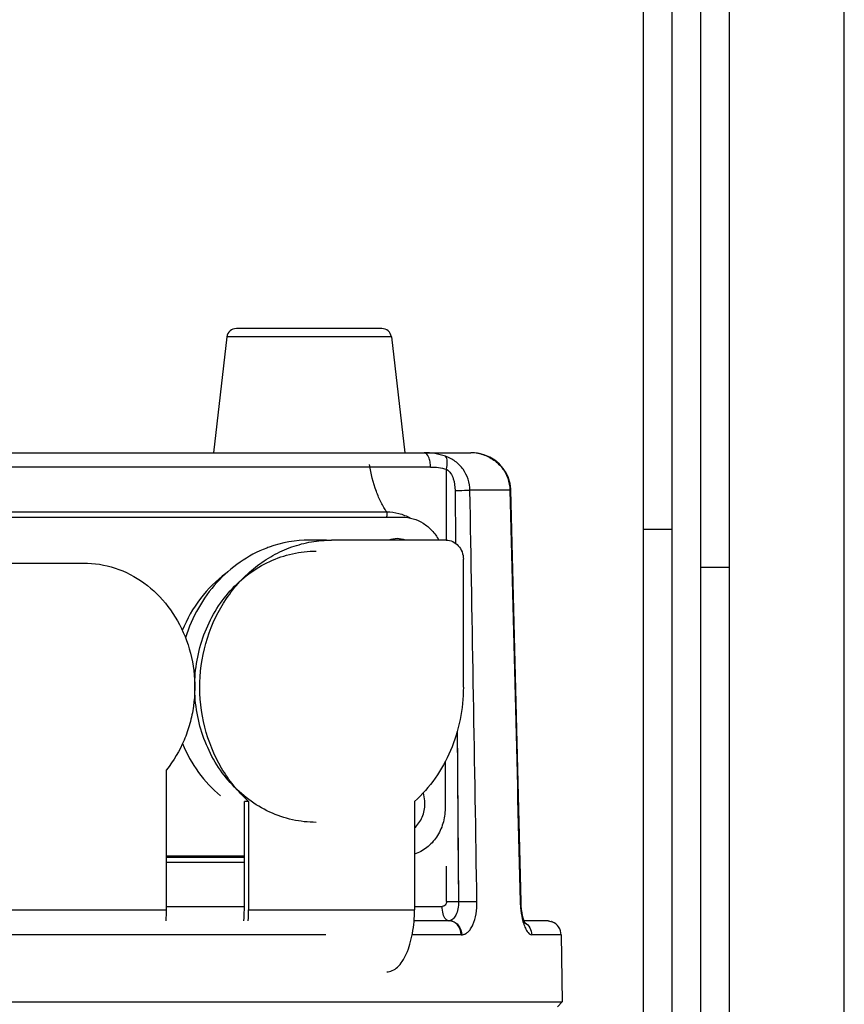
# Model space of a CAD drawing. Header units: millimetres. Extents: x 0 to 420, y 0 to 297.
# Tile 29 of 105: x 112 to 138, y 110 to 141. Entities that reach past the tile are written whole.
import ezdxf

# ---------------------------------------------------------------- set-up
doc = ezdxf.new("R2010")
doc.units = ezdxf.units.MM
doc.header["$LTSCALE"] = 23.1
doc.layers.get('0').update_dxf_attribs({"linetype": 'CONTINUOUS'})
doc.layers.add('DIM_PILOTEES', color=7, linetype='CONTINUOUS')
doc.styles.get("Standard").update_dxf_attribs({"font": 'txt', "width": 0.7})
doc.dimstyles.new('DIMSTYLE_1', dxfattribs={"dimtxt": 2.5, "dimasz": 3.5, "dimexe": 2, "dimexo": 0, "dimtad": 1, "dimlfac": 3.333333, "dimdsep": 46, "dimtxsty": 'Standard', "dimblk": '_FILLED', "dimblk1": '_FILLED', "dimblk2": '_FILLED', "dimcen": 0.09, "dimazin": 2, "dimtp": 0.5, "dimtm": 0.5, "dimtfac": 1, "dimtofl": 0, "dimtmove": 0, "dimatfit": 3, "dimldrblk": '_FILLED', "dimfxl": 0, "dimtolj": 1, "dimarcsym": 0})

# ---------------------------------------------------------------- blocks, each defined once
blk = doc.blocks.new('_FILLED')
at = {"color": 0, "linetype": 'ByBlock'}
blk.add_solid([(0, 0), (-1, 0.1429), (-1, -0.1429)], dxfattribs=at)
blk = doc.blocks.new('*D3')
at = {"layer": 'DIM_PILOTEES', "color": 2, "linetype": 'Continuous'}
for p, q in [((74.357, 100.128), (74.357, 170.375)), ((137.957, 98.666), (137.957, 170.375)), ((74.357, 168.375), (106.157, 168.375)), ((137.957, 168.375), (106.157, 168.375))]:
    blk.add_line(p, q, dxfattribs=at)
at = {"layer": 'DIM_PILOTEES', "color": 2, "linetype": 'Continuous', "xscale": 3.5, "yscale": 3.5, "zscale": 3.5, "rotation": 180}
blk.add_blockref('_FILLED', (74.357, 168.375), dxfattribs=at)
at = {"layer": 'DIM_PILOTEES', "color": 2, "linetype": 'Continuous', "xscale": 3.5, "yscale": 3.5, "zscale": 3.5}
blk.add_blockref('_FILLED', (137.957, 168.375), dxfattribs=at)
at = {"layer": 'DIM_PILOTEES', "color": 2, "linetype": 'Continuous', "insert": (106.157, 171.5), "char_height": 2.5, "width": 8.03571, "attachment_point": 2, "line_spacing_factor": 0.9}
blk.add_mtext('{\\ftxt;\\W0.0001;\\H0.0001;\\~}{\\ftxt;\\W2.1428571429;\\H2.5; }{\\ftxt;\\W0.0001;\\H0.0001;\\~}', dxfattribs=at)

msp = doc.modelspace()

# ---------------------------------------------------------------- linework, layer by layer
at = {"color": 7, "linetype": 'Continuous'}
for p, q in [((133.4574, 90.0745), (133.4574, 145.8745)), ((134.3574, 90.0745), (134.3574, 145.8745)), ((131.6574, 90.0745), (131.6574, 145.5745)), ((132.5574, 90.0745), (132.5574, 145.5745)), ((123.44, 130.8745), (118.8747, 130.8745)), ((118.5767, 130.6089), (118.1574, 126.9745)), ((123.738, 130.6089), (118.5767, 130.6089)), ((123.738, 130.6089), (124.1574, 126.9745)), ((108.7787, 126.9745), (126.2345, 126.9745)), ((124.9656, 126.5245), (111.3377, 126.5245)), ((125.4687, 124.2295), (125.4687, 126.4546)), ((125.7368, 125.7876), (125.7518, 124.1323)), ((125.7374, 125.7876), (125.7519, 124.1323)), ((127.462, 125.7955), (126.2035, 125.7955)), ((127.8087, 112.8673), (127.489, 125.7988)), ((109.9175, 124.9495), (124.0809, 124.9495)), ((110.2187, 125.1158), (123.5925, 125.1158)), ((131.6574, 124.5745), (132.5574, 124.5745)), ((121.7018, 124.2295), (121.1669, 124.2295)), ((125.4608, 124.2295), (121.8623, 124.2295)), ((110.9598, 123.5095), (114.0743, 123.5095)), ((125.9979, 119.6095), (125.9979, 123.6295)), ((133.4574, 123.3745), (134.3574, 123.3745)), ((125.8034, 118.2142), (125.8474, 112.8745)), ((125.4237, 117.2648), (125.4237, 115.7995)), ((116.6793, 112.6195), (116.6793, 117.013)), ((119.1236, 112.6195), (119.1236, 116.0212)), ((119.2573, 116.0212), (119.1236, 116.0212)), ((119.2573, 116.0212), (119.2573, 112.6195)), ((124.4672, 116.0212), (124.4672, 112.6195)), ((119.1236, 114.2995), (116.6793, 114.2995)), ((116.6793, 114.2695), (119.1236, 114.2695)), ((119.1236, 114.1032), (116.6793, 114.1032)), ((125.4687, 112.8745), (125.4687, 113.9859)), ((111.4694, 112.6195), (116.6793, 112.6195)), ((116.6793, 112.7245), (119.1236, 112.7245)), ((119.2573, 112.6195), (124.4672, 112.6195)), ((124.4672, 112.7245), (125.3345, 112.7245)), ((125.4687, 112.8745), (125.848, 112.8745)), ((125.5433, 112.2745), (124.4528, 112.2745)), ((128.6111, 112.2745), (127.9036, 112.2745)), ((128.7847, 112.2425), (128.7837, 112.2428)), ((128.7899, 112.2404), (128.7847, 112.2425)), ((128.7851, 112.2423), (128.7899, 112.2404)), ((121.6799, 111.8324), (107.8404, 111.8324)), ((125.9316, 111.8324), (124.3924, 111.8324)), ((129.068, 111.8324), (128.1452, 111.8324)), ((129.068, 111.8324), (129.1048, 109.7245)), ((83.21, 109.7245), (129.1048, 109.7245)), ((129.1048, 109.7245), (128.9574, 109.5745))]:
    msp.add_line(p, q, dxfattribs=at)
for points in [[(127.4889, 125.7988), (127.4869, 125.8441), (127.4636, 126.0123), (127.4155, 126.1769), (127.343, 126.3344), (127.2471, 126.4814), (127.1297, 126.6141), (126.993, 126.7296), (126.8399, 126.8251), (126.6735, 126.8985), (126.497, 126.9479), (126.3141, 126.9721), (126.2345, 126.9745)], [(127.4889, 125.7988), (127.4862, 125.8543), (127.4614, 126.0224), (127.4118, 126.1866), (127.3379, 126.3436), (127.2407, 126.4897), (127.1221, 126.6214), (126.9845, 126.7357), (126.8307, 126.8299), (126.6638, 126.9019), (126.4871, 126.9499), (126.307, 126.9723)], [(125.8033, 118.2142), (125.8122, 117.1789), (125.8303, 115.0267), (125.848, 112.8745)], [(127.9462, 112.1797), (127.9423, 112.1859), (127.9316, 112.206), (127.9162, 112.2405), (127.8981, 112.2892), (127.8788, 112.3524), (127.8595, 112.4295), (127.8416, 112.5203), (127.8264, 112.6236), (127.8151, 112.738), (127.8086, 112.8673)]]:
    msp.add_lwpolyline(points, dxfattribs=at)
for centre, radius, start, end in [((118.8747, 130.5745), 0.3, 90, 173.41806), ((123.44, 130.5745), 0.3, 6.58194, 90), ((126.2343, 125.729), 1.2455, 84.51924, 89.98904), ((126.2336, 125.7213), 1.2533, 80.57677, 84.52326), ((126.2346, 125.7266), 1.2479, 75.85369, 80.57919), ((126.2367, 125.7353), 1.2389, 74.48639, 75.8488), ((-5636.1821, 20.4356), 5763.3487, 0.91909073, 1.0474839), ((121.1698, 120.4887), 3.7408, 90.04457, 109.88339), ((121.1975, 120.3984), 3.8351, 109.81293, 110.98466), ((112.3594, 112.6185), 4.3198, 355.4298, 0.01405), ((115.4903, 112.6179), 3.6333, 354.57783, 0.02647), ((114.9376, 112.6185), 4.3197, 355.42993, 0.01414), ((130.7312, 112.9371), 2.9483, 181.42031, 183.98757), ((125.5433, 112.3628), 0.0882, 269.99675, 274.00919), ((125.5549, 111.936), 0.3388, 80.62536, 90.9217), ((128.611, 111.789), 0.4856, 83.88424, 89.98878), ((128.6185, 111.8102), 0.4631, 70.90588, 71.50184), ((128.6164, 111.8048), 0.4689, 69.09066, 70.87548), ((128.6709, 111.9466), 0.317, 68.87139, 69.10228), ((128.618, 111.8245), 0.45, 1, 67.49382), ((125.9316, 112.2293), 0.3969, 269.99892, 272.4995)]:
    msp.add_arc(centre, radius, start, end, dxfattribs=at)
for points, knots in [([(124.9656, 126.5245), (124.9656, 126.58), (124.9554, 126.6904), (124.9165, 126.8502), (124.8295, 126.9745), (124.765, 126.9745)], [0, 0, 0, 0, 0.3204212, 0.62681, 1, 1, 1, 1]), ([(126.2035, 125.7955), (126.2002, 126.0259), (126.0872, 126.384), (125.7549, 126.7158), (125.5441, 126.8237), (125.4346, 126.8626)], [0, 0, 0, 0, 0.4975086, 0.7491756, 1, 1, 1, 1]), ([(125.4687, 126.4546), (125.4879, 126.5355), (125.5057, 126.6717), (125.4748, 126.8229), (125.4346, 126.8626)], [0, 0, 0, 0, 0.5951739, 1, 1, 1, 1]), ([(126.568, 126.9291), (126.6913, 126.8949), (126.9292, 126.7872), (127.2181, 126.5238), (127.4106, 126.1823), (127.4591, 125.9241), (127.462, 125.7955)], [0, 0, 0, 0, 0.2492021, 0.4990408, 0.7493698, 1, 1, 1, 1]), ([(123.5925, 125.1158), (123.5268, 125.208), (123.4047, 125.4164), (123.198, 125.9055), (123.0986, 126.3139), (123.0505, 126.5995)], [0, 0, 0, 0, 0.2134305, 0.4535434, 1, 1, 1, 1]), ([(125.4687, 126.4546), (125.5729, 126.3926), (125.7085, 126.1571), (125.7363, 125.9128), (125.7374, 125.7876)], [0, 0, 0, 0, 0.4920796, 1, 1, 1, 1]), ([(125.7374, 125.7876), (125.7811, 125.7884), (125.9364, 125.7913), (126.0918, 125.794), (126.2035, 125.7955)], [0, 0, 0, 0, 0.2810729, 1, 1, 1, 1]), ([(127.489, 125.7988), (127.489, 125.7982), (127.4852, 125.7981), (127.478, 125.7962), (127.4685, 125.796), (127.4619, 125.7955)], [0, 0, 0, 0, 0.0749654, 0.276005, 1, 1, 1, 1]), ([(123.5712, 124.9495), (123.5813, 124.9495), (123.5961, 124.9654), (123.6052, 124.9895), (123.6125, 125.0247), (123.6115, 125.0684), (123.6016, 125.1031), (123.5925, 125.1158)], [0, 0, 0, 0, 0.16438, 0.2880446, 0.4336177, 0.7442802, 1, 1, 1, 1]), ([(123.5925, 125.1158), (123.7199, 125.1158), (123.9773, 125.0829), (124.218, 124.9865), (124.3311, 124.9246)], [0, 0, 0, 0, 0.4969949, 1, 1, 1, 1]), ([(124.0809, 124.9495), (124.1954, 124.9495), (124.4272, 124.916), (124.7494, 124.7694), (125.0269, 124.5372), (125.1687, 124.338), (125.2274, 124.2305)], [0, 0, 0, 0, 0.2423211, 0.4882916, 0.740564, 1, 1, 1, 1]), ([(119.2573, 116.0212), (118.9237, 116.3234), (118.3414, 117.0489), (117.8161, 118.3492), (117.6639, 119.7637), (117.899, 121.1642), (118.5006, 122.4245), (119.2749, 123.2693), (120.01, 123.7606), (120.6022, 124.0291), (121.2244, 124.1928), (121.6503, 124.2295), (121.8623, 124.2295)], [0, 0, 0, 0, 0.1242844, 0.2522806, 0.3823397, 0.5121382, 0.6394367, 0.7628181, 0.8231614, 0.8826403, 0.9414894, 1, 1, 1, 1]), ([(124.1779, 124.2309), (124.0954, 124.2595), (123.9196, 124.2896), (123.7439, 124.2594), (123.6614, 124.2308)], [0, 0, 0, 0, 0.4999975, 1, 1, 1, 1]), ([(125.4608, 124.2295), (125.531, 124.2295), (125.6754, 124.197), (125.8537, 124.061), (125.9709, 123.8621), (125.9979, 123.7073), (125.9979, 123.6295)], [0, 0, 0, 0, 0.2371213, 0.4819548, 0.737349, 1, 1, 1, 1]), ([(119.824, 123.9792), (119.5296, 123.8663), (118.9601, 123.5629), (118.2286, 122.9155), (117.6451, 122.1048), (117.3757, 121.4867), (117.2727, 121.1649)], [0, 0, 0, 0, 0.2413446, 0.4883213, 0.7414409, 1, 1, 1, 1]), ([(121.379, 115.3645), (121.1295, 115.3645), (120.6265, 115.4201), (119.9045, 115.6661), (119.2401, 116.0645), (118.6594, 116.5993), (118.1838, 117.2495), (117.7119, 118.2392), (117.4676, 119.6246), (117.712, 121.01), (118.1838, 121.9996), (118.6594, 122.6498), (119.2401, 123.1846), (119.9045, 123.583), (120.6265, 123.829), (121.1295, 123.8845), (121.379, 123.8845)], [0, 0, 0, 0, 0.0591304, 0.1188001, 0.1794636, 0.2413988, 0.3046819, 0.3691845, 0.5000015, 0.6308176, 0.6953192, 0.7586013, 0.8205358, 0.881199, 0.9408689, 1, 1, 1, 1]), ([(114.0743, 123.5095), (114.4085, 123.5095), (115.0879, 123.3989), (116.0117, 122.9188), (116.7721, 122.1691), (117.3088, 121.2143), (117.5823, 120.1326), (117.5738, 119.1939), (117.4242, 118.4649), (117.1852, 117.7727), (116.9045, 117.295), (116.6793, 117.013)], [0, 0, 0, 0, 0.1168522, 0.2359014, 0.3585572, 0.4850013, 0.6142315, 0.7444335, 0.8093793, 0.873797, 1, 1, 1, 1]), ([(118.5428, 123.1799), (118.2425, 122.9585), (117.6971, 122.4164), (117.3194, 121.7485), (117.1741, 121.3927)], [0, 0, 0, 0, 0.492599, 1, 1, 1, 1]), ([(125.9979, 119.6095), (125.9979, 119.2682), (125.9303, 118.5869), (125.6299, 117.614), (125.1452, 116.7373), (124.7077, 116.2391), (124.4672, 116.0212)], [0, 0, 0, 0, 0.2554613, 0.5084847, 0.7570705, 1, 1, 1, 1]), ([(117.1813, 117.8389), (117.3131, 117.5199), (117.6468, 116.9179), (118.1169, 116.4136), (118.376, 116.1995)], [0, 0, 0, 0, 0.506557, 1, 1, 1, 1]), ([(124.7926, 115.9495), (124.7926, 115.9786), (124.788, 116.094), (124.7648, 116.2088), (124.7374, 116.2909)], [0, 0, 0, 0, 0.251131, 1, 1, 1, 1]), ([(124.4673, 115.1902), (124.5701, 115.2827), (124.7367, 115.5219), (124.7926, 115.8064), (124.7926, 115.9495)], [0, 0, 0, 0, 0.4912652, 1, 1, 1, 1]), ([(125.4237, 115.7995), (125.4237, 115.6407), (125.3786, 115.3243), (125.1809, 114.8955), (124.8717, 114.5552), (124.6055, 114.4094), (124.4673, 114.363)], [0, 0, 0, 0, 0.2597908, 0.5146514, 0.7614321, 1, 1, 1, 1]), ([(125.848, 112.8745), (125.8998, 112.8755), (126.0921, 112.8788), (126.2845, 112.882), (126.4251, 112.8824)], [0, 0, 0, 0, 0.2691175, 1, 1, 1, 1]), ([(125.9489, 111.8328), (125.9832, 111.8343), (126.0548, 111.8522), (126.1507, 111.9192), (126.2344, 112.0209), (126.3334, 112.2076), (126.4103, 112.5003), (126.4273, 112.7503), (126.4251, 112.8824)], [0, 0, 0, 0, 0.0827151, 0.1733879, 0.2776966, 0.397911, 0.6810858, 1, 1, 1, 1]), ([(123.598, 110.6695), (123.6559, 110.6695), (123.7805, 110.6992), (123.9467, 110.8197), (124.0954, 111.0054), (124.2243, 111.2497), (124.3298, 111.5447), (124.4369, 112.0031), (124.4672, 112.3698), (124.4672, 112.6195)], [0, 0, 0, 0, 0.0757713, 0.1618269, 0.2642027, 0.3846135, 0.5218994, 0.6731161, 1, 1, 1, 1]), ([(125.4687, 112.8745), (125.4687, 112.8368), (125.4437, 112.7606), (125.3693, 112.7245), (125.3345, 112.7245)], [0, 0, 0, 0, 0.5195267, 1, 1, 1, 1]), ([(125.4451, 112.3223), (125.4043, 112.3683), (125.3502, 112.5048), (125.3345, 112.6451), (125.3345, 112.7245)], [0, 0, 0, 0, 0.4363319, 1, 1, 1, 1]), ([(125.848, 112.8745), (125.8491, 112.7979), (125.8361, 112.6528), (125.7773, 112.4619), (125.685, 112.3221), (125.5916, 112.2765), (125.5494, 112.2748)], [0, 0, 0, 0, 0.3188807, 0.6011189, 0.8243962, 1, 1, 1, 1]), ([(127.8087, 112.8673), (127.8087, 112.865), (127.7954, 112.867), (127.7899, 112.8645), (127.7838, 112.8641)], [0, 0, 0, 0, 0.2745749, 1, 1, 1, 1]), ([(127.7901, 112.7321), (127.7931, 112.6881), (127.8083, 112.5244), (127.8377, 112.3616), (127.8701, 112.2457)], [0, 0, 0, 0, 0.2683242, 1, 1, 1, 1]), ([(125.535, 112.2745), (125.5189, 112.2745), (125.4966, 112.2811), (125.4781, 112.2929), (125.4732, 112.2964)], [0, 0, 0, 0, 0.7296951, 1, 1, 1, 1]), ([(125.9316, 111.8324), (125.9299, 111.9439), (125.8697, 112.118), (125.6953, 112.2513), (125.5915, 112.2745), (125.5433, 112.2745)], [0, 0, 0, 0, 0.5207416, 0.7748646, 1, 1, 1, 1]), ([(125.6101, 112.2703), (125.7036, 112.2549), (125.8847, 112.1341), (125.9463, 111.9336), (125.9489, 111.8328)], [0, 0, 0, 0, 0.4844765, 1, 1, 1, 1]), ([(128.6627, 112.2718), (128.6776, 112.2702), (128.7188, 112.2639), (128.759, 112.2523), (128.784, 112.2428)], [0, 0, 0, 0, 0.3591507, 1, 1, 1, 1]), ([(127.8701, 112.2457), (127.8868, 112.1861), (127.9232, 112.0789), (127.9956, 111.9309), (128.0849, 111.8324), (128.1452, 111.8324)], [0, 0, 0, 0, 0.3614907, 0.6482127, 1, 1, 1, 1]), ([(127.9288, 112.2144), (127.9938, 112.1755), (128.1039, 112.0607), (128.1439, 111.9078), (128.1451, 111.8324)], [0, 0, 0, 0, 0.5012408, 1, 1, 1, 1])]:
    msp.add_open_spline(points, degree=3, knots=knots, dxfattribs=at)
for points in [[(125.4346, 126.8626), (125.2213, 126.9383), (124.9913, 126.9745), (124.765, 126.9745)], [(124.9656, 126.5245), (125.1349, 126.5245), (125.3064, 126.5028), (125.4687, 126.4546)], [(127.462, 125.7955), (127.5702, 121.485), (127.6757, 117.1745), (127.7839, 112.8641)], [(125.4732, 112.2964), (125.4629, 112.3039), (125.4536, 112.3128), (125.4451, 112.3223)]]:
    msp.add_open_spline(points, degree=3, dxfattribs=at)

# ---------------------------------------------------------------- dimensions: what is measured, and where the dimension line sits
at = {"layer": 'DIM_PILOTEES', "color": 2, "linetype": 'Continuous'}
dim = msp.add_linear_dim(base=(137.9574, 168.3745), p1=(74.3574, 100.1284), p2=(137.9574, 98.666), text='{\\ftxt;\\W0.0001;\\H0.0001;\\~}{\\ftxt;\\W2.1428571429;\\H2.5; }{\\ftxt;\\W0.0001;\\H0.0001;\\~}', dimstyle='DIMSTYLE_1', dxfattribs=at)
dim.commit()
dim.dimension.update_dxf_attribs({"geometry": '*D3', "text_midpoint": (105.8002, 168.3745), "dimtype": 160})

doc.saveas('drawing.dxf')
